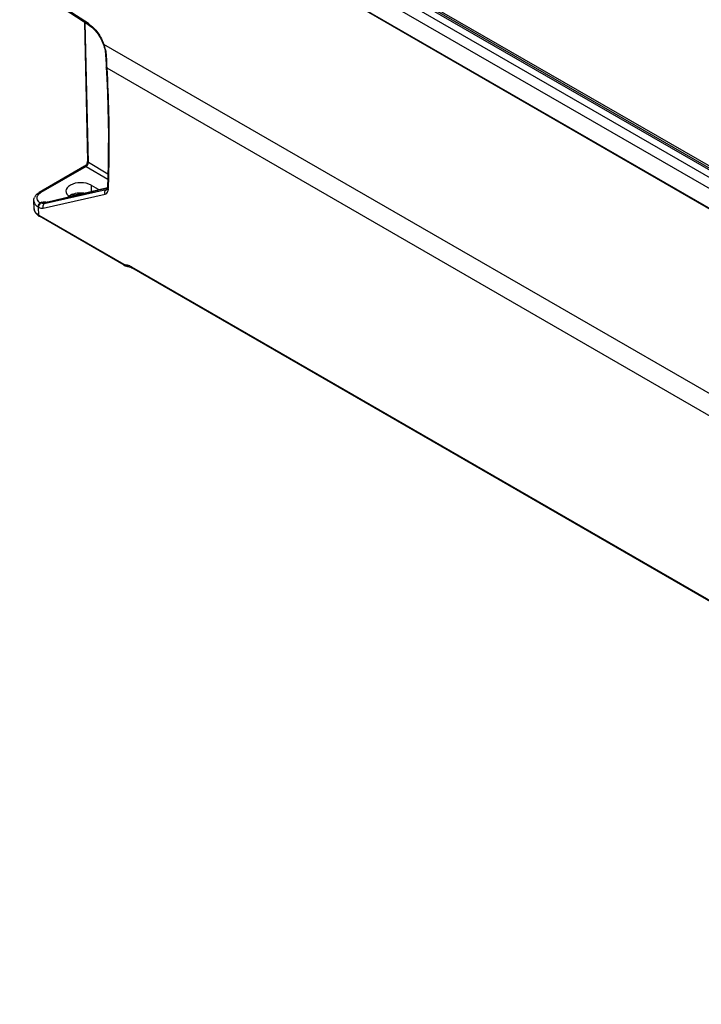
# Model space of a CAD drawing. Header units: inches. Extents: x 0 to 117, y 0 to 83.
# Tile 37 of 73: x 96.32 to 100.42, y 17.21 to 23.14. Entities that reach past the tile are written whole.
import ezdxf

# ---------------------------------------------------------------- set-up
doc = ezdxf.new("R2010")
doc.units = ezdxf.units.IN
doc.header["$LTSCALE"] = 6.431102
doc.header["$MEASUREMENT"] = 0
doc.layers.get('0').update_dxf_attribs({"linetype": 'CONTINUOUS'})

msp = doc.modelspace()

# ---------------------------------------------------------------- linework, layer by layer
at = {"color": 7, "linetype": 'CONTINUOUS'}
for p, q in [((102.5401, 20.9991), (96.3298, 24.5845)), ((102.6194, 20.8865), (96.3193, 24.5238)), ((96.6655, 24.4357), (100.6273, 22.1484)), ((100.5716, 22.1909), (96.7422, 24.4017)), ((96.7491, 24.4127), (100.5785, 22.2019)), ((96.3945, 24.3618), (102.5119, 20.83)), ((105.234, 19.2551), (96.3947, 24.3584)), ((96.7326, 23.1203), (96.3786, 23.3503)), ((96.7358, 23.1116), (96.3818, 23.3416)), ((96.7088, 23.1291), (96.7271, 22.2922)), ((96.7325, 22.2848), (96.7141, 23.1256)), ((96.7358, 23.1115), (96.7424, 23.107)), ((96.8222, 22.9964), (96.8254, 22.9877)), ((104.9281, 18.3183), (96.8267, 22.9956)), ((96.8311, 22.9685), (96.8332, 22.9591)), ((96.8364, 22.9336), (96.8389, 22.8764)), ((96.8437, 22.8931), (96.8434, 22.9014)), ((96.8389, 22.8764), (96.8396, 22.8589)), ((96.8454, 22.8516), (96.8448, 22.8682)), ((104.9128, 18.194), (96.8454, 22.8516)), ((96.7098, 22.261), (96.4369, 22.1035)), ((96.7195, 22.2601), (96.4466, 22.1026)), ((96.7206, 22.2724), (96.7186, 22.2693)), ((96.7195, 22.2601), (96.8491, 22.1826)), ((96.7324, 22.2818), (96.7325, 22.2848)), ((96.85, 22.2145), (96.7325, 22.2848)), ((96.4769, 22.0414), (96.8476, 22.1304)), ((96.8475, 22.1309), (96.4803, 22.0428)), ((96.7486, 22.1476), (96.7486, 22.1072)), ((96.7486, 22.1476), (96.7912, 22.1234)), ((96.7912, 22.1174), (96.7912, 22.1234)), ((96.8452, 22.123), (96.8391, 22.1194)), ((96.8529, 22.1227), (96.8533, 22.132)), ((96.4609, 22.0094), (96.8332, 22.0932)), ((96.8391, 22.1194), (96.4669, 22.0356)), ((96.844, 22.1214), (96.8436, 22.1211)), ((96.8436, 22.1212), (96.8436, 22.1211)), ((96.4061, 22.0048), (96.4041, 22.0525)), ((96.4344, 21.9666), (96.4334, 22.0143)), ((96.4525, 22.0458), (96.4436, 22.0407)), ((96.4769, 22.0414), (96.4669, 22.0356)), ((96.4776, 22.0424), (96.4767, 22.0424)), ((96.4767, 22.0424), (96.4768, 22.0424)), ((96.4344, 21.9666), (96.9462, 21.6711)), ((96.9492, 21.6646), (96.438, 21.9598)), ((96.9492, 21.6646), (96.9541, 21.6621)), ((96.9646, 21.6649), (96.9607, 21.6654)), ((96.9688, 21.6572), (96.9741, 21.6565)), ((96.9741, 21.6565), (96.9783, 21.6559)), ((96.9915, 21.6559), (104.6755, 17.2196)), ((104.6786, 17.2132), (96.9946, 21.6494)), ((96.9946, 21.6494), (96.9946, 21.6494))]:
    msp.add_line(p, q, dxfattribs=at)
for points in [[(96.7424, 23.107), (96.7527, 23.0989), (96.7628, 23.0897)], [(96.7628, 23.0897), (96.7727, 23.0794), (96.7822, 23.0681), (96.7912, 23.0561), (96.7995, 23.0433), (96.8072, 23.03)], [(96.8072, 23.03), (96.814, 23.0163), (96.82, 23.0023), (96.8222, 22.9964)], [(96.8254, 22.9877), (96.8285, 22.978), (96.8311, 22.9685)], [(96.8332, 22.9591), (96.8347, 22.9499), (96.8358, 22.941), (96.8364, 22.9336)], [(96.8396, 22.8587), (96.8434, 22.79), (96.8473, 22.7033), (96.8502, 22.6173), (96.8521, 22.5318), (96.853, 22.4469), (96.8528, 22.3626), (96.8517, 22.279), (96.8496, 22.1959), (96.8472, 22.1323)], [(96.7186, 22.2693), (96.7164, 22.2667), (96.7142, 22.2644), (96.7122, 22.2627), (96.7104, 22.2614), (96.7098, 22.261)], [(96.7271, 22.2922), (96.727, 22.2907), (96.7268, 22.2882), (96.7262, 22.2854), (96.7253, 22.2823), (96.7241, 22.2789), (96.7225, 22.2756), (96.7206, 22.2724)], [(96.8472, 22.1322), (96.847, 22.1294), (96.8465, 22.1267), (96.8459, 22.1246), (96.8452, 22.123), (96.8445, 22.122), (96.844, 22.1214)], [(96.4291, 22.0168), (96.4295, 22.0164), (96.4299, 22.0161), (96.4303, 22.0158), (96.4307, 22.0156), (96.4311, 22.0153), (96.4315, 22.0151), (96.432, 22.0149), (96.4324, 22.0147), (96.4329, 22.0145)], [(96.4458, 22.0394), (96.4456, 22.0395), (96.4453, 22.0397), (96.4451, 22.0398), (96.4448, 22.04), (96.4446, 22.0401), (96.4443, 22.0402), (96.4441, 22.0404), (96.4438, 22.0405), (96.4436, 22.0407)], [(96.4803, 22.0428), (96.4792, 22.0426), (96.4776, 22.0424)], [(96.9541, 21.6621), (96.9614, 21.6591), (96.9688, 21.6572)], [(96.9783, 21.6559), (96.9832, 21.6546), (96.9884, 21.6526)], [(96.9884, 21.6526), (96.9938, 21.6499), (96.9946, 21.6494)]]:
    msp.add_lwpolyline(points, dxfattribs=at)
for centre, radius, start, end in [((96.6329, 22.9668), 0.183, 53.24213, 57.01933), ((96.5674, 22.9014), 0.2758, 20.44908, 25.59801), ((96.5746, 22.9042), 0.2681, 19.91863, 20.43367), ((96.617, 22.9114), 0.2257, 7.62217, 13.51634), ((96.6372, 22.9141), 0.2054, 3.4376, 7.62081), ((88.7647, 22.5427), 8.0867, 2.54277, 2.72014), ((88.8222, 22.5452), 8.0291, 2.3053, 2.48351), ((96.8002, 22.1253), 0.0529, 354.46709, 357.08585), ((96.4562, 22.0522), 0.0527, 148.41937, 156.67492), ((96.6724, 22.0004), 0.0994, 111.56504, 116.67609), ((96.6784, 21.9651), 0.1276, 104.82601, 109.09665), ((96.8358, 22.1348), 0.0157, 282.16923, 292.11239), ((96.836, 22.1341), 0.015, 292.14929, 300.04893), ((96.4496, 22.0067), 0.0434, 182.34012, 193.20171), ((96.4392, 22.0063), 0.0331, 182.49434, 185.87595), ((96.4683, 22.0806), 0.0749, 232.62336, 238.40401), ((96.4716, 22.0757), 0.035, 257.44675, 262.02238), ((96.4713, 22.0647), 0.024, 277.73809, 283.63458), ((96.4741, 21.8401), 0.2059, 85.86787, 86.92895), ((96.4766, 22.0393), 0.0841, 234.67913, 240.23876), ((96.4826, 22.0372), 0.0894, 236.11477, 240.03441), ((96.9757, 21.7221), 0.0589, 239.9544, 242.31302), ((96.9616, 21.6203), 0.0447, 82.55242, 86.19997)]:
    msp.add_arc(centre, radius, start, end, dxfattribs=at)
msp.add_ellipse((96.686, 22.1114), major_axis=(0.0886, 0.0007), ratio=0.572282, start_param=0.781081, end_param=3.886656, dxfattribs=at)
for points in [[(96.7358, 23.1116), (96.7332, 23.1133), (96.7324, 23.1172), (96.7326, 23.1203)], [(96.7425, 23.1134), (96.7526, 23.1059), (96.762, 23.0973), (96.7706, 23.0881)], [(96.7706, 23.0881), (96.7891, 23.0682), (96.8045, 23.0451), (96.8162, 23.0206)], [(96.8365, 22.9642), (96.834, 22.9748), (96.8306, 22.9853), (96.8267, 22.9956)], [(96.8364, 22.9336), (96.8365, 22.9305), (96.8395, 22.9278), (96.8422, 22.9265)], [(96.8454, 22.8516), (96.8427, 22.853), (96.8398, 22.8556), (96.8396, 22.8587)], [(96.7195, 22.2601), (96.7167, 22.2617), (96.7126, 22.2627), (96.7098, 22.261)], [(96.7241, 22.2639), (96.7286, 22.2687), (96.7317, 22.2753), (96.7324, 22.2818)], [(96.7325, 22.2848), (96.7298, 22.2863), (96.7271, 22.2891), (96.7271, 22.2922)], [(96.7912, 22.1234), (96.7947, 22.1214), (96.7991, 22.1196), (96.8031, 22.1203)], [(96.8472, 22.1322), (96.8471, 22.1285), (96.85, 22.1249), (96.8531, 22.1229)], [(96.4041, 22.0526), (96.4038, 22.0595), (96.4051, 22.0666), (96.4079, 22.073)], [(96.4114, 22.0797), (96.4175, 22.0896), (96.4268, 22.0977), (96.4369, 22.1035)], [(96.4466, 22.1026), (96.4438, 22.1042), (96.4397, 22.1051), (96.4369, 22.1035)], [(96.6147, 22.0811), (96.6188, 22.0842), (96.6232, 22.0869), (96.6278, 22.0892)], [(96.6193, 22.0778), (96.6248, 22.081), (96.6307, 22.0836), (96.6367, 22.0856)], [(96.6358, 22.0928), (96.6603, 22.1025), (96.6888, 22.1042), (96.7147, 22.099)], [(96.6457, 22.0884), (96.6604, 22.0923), (96.6758, 22.0939), (96.6909, 22.0934)], [(96.8332, 22.0932), (96.8294, 22.1013), (96.8313, 22.115), (96.8391, 22.1194)], [(96.4436, 22.0407), (96.4353, 22.0364), (96.4289, 22.0261), (96.4291, 22.0168)], [(96.4458, 22.0394), (96.4377, 22.0347), (96.4321, 22.0238), (96.4329, 22.0145)], [(96.4626, 22.0351), (96.4569, 22.0349), (96.451, 22.0368), (96.4458, 22.0394)], [(96.4525, 22.0458), (96.4634, 22.0461), (96.4743, 22.0463), (96.4851, 22.0457)], [(96.4525, 22.0458), (96.4604, 22.0437), (96.4686, 22.0426), (96.4767, 22.0424)], [(96.4639, 22.0415), (96.46, 22.0424), (96.4561, 22.0439), (96.4525, 22.0458)], [(96.4626, 22.0318), (96.458, 22.0259), (96.4583, 22.0164), (96.4609, 22.0094)], [(96.4095, 21.9916), (96.4078, 21.9952), (96.4067, 21.999), (96.4063, 22.0029)], [(96.4073, 21.9968), (96.4105, 21.983), (96.4211, 21.9709), (96.4328, 21.963)], [(96.428, 21.9707), (96.4204, 21.9761), (96.4134, 21.9832), (96.4095, 21.9916)], [(96.9607, 21.6654), (96.9564, 21.6663), (96.9522, 21.6679), (96.9483, 21.6699)], [(96.9823, 21.6605), (96.9775, 21.6625), (96.9725, 21.664), (96.9674, 21.6646)], [(96.9915, 21.6559), (96.9885, 21.6576), (96.9854, 21.6592), (96.9823, 21.6605)]]:
    msp.add_open_spline(points, degree=3, dxfattribs=at)
for points, knots in [([(96.8267, 22.9955), (96.8257, 22.9955), (96.8242, 22.9953), (96.8224, 22.9959), (96.8222, 22.9964)], [0, 0, 0, 0, 0.655264, 1, 1, 1, 1]), ([(96.8533, 22.132), (96.8557, 22.1906), (96.8621, 22.4304), (96.8561, 22.6706), (96.8453, 22.8516)], [0, 0, 0, 0, 0.24436, 1, 1, 1, 1]), ([(96.7195, 22.2601), (96.7203, 22.2606), (96.7219, 22.2618), (96.7234, 22.2632), (96.7241, 22.2639)], [0, 0, 0, 0, 0.4818, 1, 1, 1, 1]), ([(96.4436, 22.0407), (96.4405, 22.0427), (96.4304, 22.0501), (96.4232, 22.063), (96.4236, 22.0719)], [0, 0, 0, 0, 0.293169, 1, 1, 1, 1]), ([(96.4236, 22.0719), (96.424, 22.0795), (96.4297, 22.0898), (96.4378, 22.0966), (96.4403, 22.0984)], [0, 0, 0, 0, 0.713622, 1, 1, 1, 1]), ([(96.4403, 22.0984), (96.4413, 22.0992), (96.4434, 22.1006), (96.4455, 22.102), (96.4466, 22.1026)], [0, 0, 0, 0, 0.492428, 1, 1, 1, 1]), ([(96.8332, 22.0932), (96.8411, 22.0951), (96.8506, 22.1055), (96.8525, 22.1168), (96.8528, 22.1202)], [0, 0, 0, 0, 0.7057, 1, 1, 1, 1]), ([(96.4041, 22.0525), (96.4044, 22.0436), (96.4108, 22.0313), (96.42, 22.0232), (96.4228, 22.021)], [0, 0, 0, 0, 0.717665, 1, 1, 1, 1]), ([(96.4334, 22.0143), (96.4357, 22.0131), (96.4443, 22.0093), (96.4543, 22.0079), (96.4609, 22.0094)], [0, 0, 0, 0, 0.284005, 1, 1, 1, 1]), ([(96.4669, 22.0356), (96.4661, 22.0351), (96.4645, 22.034), (96.4632, 22.0326), (96.4626, 22.0318)], [0, 0, 0, 0, 0.490613, 1, 1, 1, 1]), ([(96.4669, 22.0356), (96.4662, 22.0355), (96.4648, 22.0352), (96.4634, 22.0351), (96.4626, 22.0351)], [0, 0, 0, 0, 0.492688, 1, 1, 1, 1]), ([(96.4745, 22.041), (96.4732, 22.0408), (96.4706, 22.0406), (96.468, 22.0408), (96.4667, 22.041)], [0, 0, 0, 0, 0.487997, 1, 1, 1, 1]), ([(96.4803, 22.0428), (96.4797, 22.0426), (96.4786, 22.0423), (96.4775, 22.0417), (96.4769, 22.0414)], [0, 0, 0, 0, 0.501069, 1, 1, 1, 1]), ([(96.4376, 21.9591), (96.4369, 21.9594), (96.4358, 21.962), (96.437, 21.9641), (96.4376, 21.9655)], [0, 0, 0, 0, 0.345387, 1, 1, 1, 1]), ([(96.9488, 21.6639), (96.9481, 21.6643), (96.9472, 21.6668), (96.9483, 21.6689), (96.949, 21.6703)], [0, 0, 0, 0, 0.34307, 1, 1, 1, 1]), ([(96.9741, 21.6561), (96.9724, 21.6559), (96.9678, 21.6567), (96.9679, 21.6617), (96.9683, 21.6638)], [0, 0, 0, 0, 0.43413, 1, 1, 1, 1]), ([(96.9915, 21.6559), (96.9915, 21.6545), (96.9919, 21.6519), (96.9931, 21.6493), (96.9941, 21.6487)], [0, 0, 0, 0, 0.546288, 1, 1, 1, 1])]:
    msp.add_open_spline(points, degree=3, knots=knots, dxfattribs=at)

doc.saveas('drawing.dxf')
